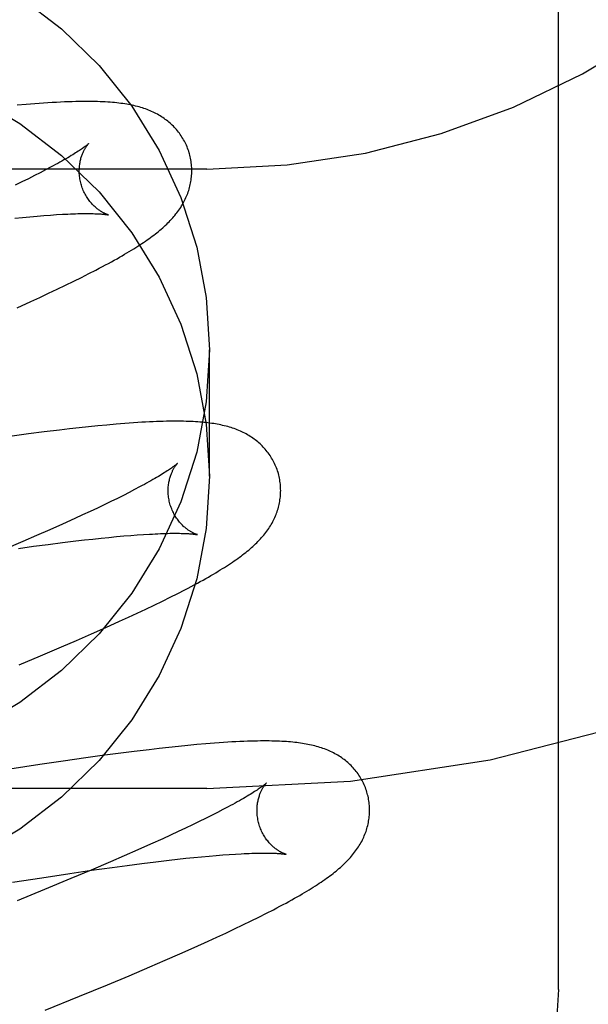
# Model space of a CAD drawing. Header units: inches. Extents: x 0 to 184, y 0 to 119.
# Tile 42 of 113: x 92.932 to 93.033, y 40.006 to 40.18. Entities that reach past the tile are written whole.
import ezdxf

# ---------------------------------------------------------------- set-up
doc = ezdxf.new("R2010")
doc.units = ezdxf.units.IN
doc.header["$LTSCALE"] = 10.121375
doc.header["$MEASUREMENT"] = 0
doc.linetypes.add('HIDDEN', pattern=[0.2, 0.1, -0.1])
doc.layers.add('DEFAULT_2', color=8, linetype='HIDDEN')

msp = doc.modelspace()

# ---------------------------------------------------------------- linework, layer by layer
at = {"layer": 'DEFAULT_2', "color": 8, "linetype": 'HIDDEN'}
for p, q in [((92.96527, 43.40315), (92.96527, 37.90265)), ((93.02777, 40.00825), (93.02777, 40.7513)), ((92.93319, 40.16543), (92.93161, 40.16529)), ((92.93474, 40.16556), (92.93319, 40.16543)), ((92.96527, 40.15397), (92.46527, 40.15397)), ((92.93466, 40.1528), (92.93359, 40.15226)), ((92.93568, 40.15331), (92.93466, 40.1528)), ((92.93665, 40.15381), (92.93568, 40.15331)), ((92.93755, 40.15429), (92.93665, 40.15381)), ((92.93246, 40.1517), (92.93127, 40.15113)), ((92.93359, 40.15226), (92.93246, 40.1517)), ((92.93513, 40.14562), (92.93634, 40.14572)), ((92.93634, 40.14572), (92.9375, 40.1458)), ((92.9375, 40.1458), (92.93859, 40.14587)), ((92.93116, 40.14525), (92.93254, 40.14538)), ((92.93254, 40.14538), (92.93386, 40.14551)), ((92.93386, 40.14551), (92.93513, 40.14562)), ((92.94304, 40.13473), (92.94436, 40.13539)), ((92.94436, 40.13539), (92.9456, 40.13603)), ((92.94018, 40.13333), (92.94164, 40.13403)), ((92.94164, 40.13403), (92.94304, 40.13473)), ((92.93562, 40.13118), (92.93717, 40.1319)), ((92.93717, 40.1319), (92.93869, 40.13261)), ((92.93869, 40.13261), (92.94018, 40.13333)), ((92.93158, 40.12934), (92.93404, 40.13045)), ((92.93404, 40.13045), (92.93562, 40.13118)), ((92.96577, 40.0994), (92.96577, 40.12189)), ((92.93639, 40.10728), (92.9336, 40.10693)), ((92.9391, 40.10761), (92.93639, 40.10728)), ((92.94087, 40.10782), (92.9391, 40.10761)), ((92.94259, 40.10801), (92.94087, 40.10782)), ((92.94427, 40.10819), (92.94259, 40.10801)), ((92.94593, 40.10836), (92.94427, 40.10819)), ((92.94756, 40.10851), (92.94593, 40.10836)), ((92.94917, 40.10866), (92.94756, 40.10851)), ((92.95075, 40.10878), (92.94917, 40.10866)), ((92.9336, 40.10693), (92.93074, 40.10654)), ((92.95245, 40.09703), (92.95149, 40.09653)), ((92.95336, 40.09751), (92.95245, 40.09703)), ((92.9494, 40.09548), (92.94827, 40.09492)), ((92.95047, 40.09601), (92.9494, 40.09548)), ((92.95149, 40.09653), (92.95047, 40.09601)), ((92.94585, 40.09376), (92.94456, 40.09315)), ((92.94708, 40.09435), (92.94585, 40.09376)), ((92.94827, 40.09492), (92.94708, 40.09435)), ((92.94184, 40.0919), (92.93968, 40.09092)), ((92.94323, 40.09253), (92.94184, 40.0919)), ((92.94456, 40.09315), (92.94323, 40.09253)), ((92.93741, 40.08991), (92.93505, 40.08887)), ((92.93968, 40.09092), (92.93741, 40.08991)), ((92.93505, 40.08887), (92.93259, 40.08781)), ((92.94204, 40.08792), (92.94358, 40.08809)), ((92.94358, 40.08809), (92.94507, 40.08826)), ((92.94507, 40.08826), (92.94652, 40.08841)), ((92.94652, 40.08841), (92.94791, 40.08855)), ((92.94791, 40.08855), (92.94925, 40.08868)), ((92.94925, 40.08868), (92.95054, 40.0888)), ((92.95054, 40.0888), (92.95177, 40.0889)), ((92.95177, 40.0889), (92.95294, 40.08899)), ((92.95294, 40.08899), (92.95406, 40.08906)), ((92.93259, 40.08781), (92.92917, 40.08635)), ((92.93183, 40.0866), (92.93453, 40.08697)), ((92.93453, 40.08697), (92.93713, 40.08731)), ((92.93713, 40.08731), (92.93963, 40.08763)), ((92.93963, 40.08763), (92.94204, 40.08792)), ((92.9574, 40.07723), (92.9588, 40.07792)), ((92.9588, 40.07792), (92.96012, 40.07859)), ((92.96012, 40.07859), (92.96136, 40.07923)), ((92.95293, 40.07509), (92.95445, 40.07581)), ((92.95445, 40.07581), (92.95595, 40.07652)), ((92.95595, 40.07652), (92.9574, 40.07723)), ((92.94979, 40.07364), (92.95138, 40.07437)), ((92.95138, 40.07437), (92.95293, 40.07509)), ((92.94479, 40.07141), (92.94733, 40.07253)), ((92.94733, 40.07253), (92.94979, 40.07364)), ((92.94217, 40.07026), (92.94479, 40.07141)), ((92.93577, 40.06752), (92.93948, 40.0691)), ((92.93948, 40.0691), (92.94217, 40.07026)), ((92.93194, 40.06592), (92.93577, 40.06752)), ((92.96025, 40.05142), (92.95857, 40.05124)), ((92.96189, 40.05158), (92.96025, 40.05142)), ((92.9635, 40.05174), (92.96189, 40.05158)), ((92.96509, 40.05188), (92.9635, 40.05174)), ((92.94671, 40.04978), (92.94378, 40.04937)), ((92.94957, 40.05016), (92.94671, 40.04978)), ((92.95236, 40.05051), (92.94957, 40.05016)), ((92.95507, 40.05084), (92.95236, 40.05051)), ((92.95684, 40.05105), (92.95507, 40.05084)), ((92.95857, 40.05124), (92.95684, 40.05105)), ((92.93561, 40.04819), (92.93029, 40.04737)), ((92.93975, 40.0488), (92.93561, 40.04819)), ((92.94378, 40.04937), (92.93975, 40.0488)), ((92.96527, 40.04397), (92.46527, 40.04397)), ((92.96615, 40.03917), (92.96507, 40.03863)), ((92.96718, 40.03969), (92.96615, 40.03917)), ((92.96815, 40.04019), (92.96718, 40.03969)), ((92.96906, 40.04067), (92.96815, 40.04019)), ((92.96274, 40.03749), (92.9615, 40.0369)), ((92.96393, 40.03807), (92.96274, 40.03749)), ((92.96507, 40.03863), (92.96393, 40.03807)), ((92.95886, 40.03567), (92.95747, 40.03503)), ((92.9602, 40.03629), (92.95886, 40.03567)), ((92.9615, 40.0369), (92.9602, 40.03629)), ((92.95529, 40.03405), (92.95301, 40.03303)), ((92.95747, 40.03503), (92.95529, 40.03405)), ((92.95301, 40.03303), (92.95063, 40.03199)), ((92.96568, 40.03195), (92.96694, 40.03206)), ((92.96694, 40.03206), (92.96814, 40.03215)), ((92.96814, 40.03215), (92.96929, 40.03223)), ((92.96929, 40.03223), (92.97038, 40.0323)), ((92.94816, 40.03092), (92.94472, 40.02945)), ((92.95063, 40.03199), (92.94816, 40.03092)), ((92.9485, 40.02993), (92.95117, 40.03029)), ((92.95117, 40.03029), (92.95374, 40.03063)), ((92.95374, 40.03063), (92.95622, 40.03093)), ((92.95622, 40.03093), (92.95859, 40.03121)), ((92.95859, 40.03121), (92.96011, 40.03139)), ((92.96011, 40.03139), (92.96158, 40.03155)), ((92.96158, 40.03155), (92.963, 40.03169)), ((92.963, 40.03169), (92.96436, 40.03183)), ((92.96436, 40.03183), (92.96568, 40.03195)), ((92.93597, 40.02811), (92.94097, 40.02886)), ((92.94097, 40.02886), (92.94481, 40.02942)), ((92.94472, 40.02945), (92.94114, 40.02794)), ((92.94481, 40.02942), (92.9485, 40.02993)), ((92.93078, 40.0273), (92.93597, 40.02811)), ((92.94114, 40.02794), (92.93647, 40.02601)), ((92.93647, 40.02601), (92.9316, 40.02402)), ((92.97456, 40.02111), (92.97588, 40.02178)), ((92.97588, 40.02178), (92.97712, 40.02242)), ((92.97171, 40.01972), (92.97316, 40.02042)), ((92.97316, 40.02042), (92.97456, 40.02111)), ((92.9671, 40.01755), (92.96867, 40.01828)), ((92.96867, 40.01828), (92.9702, 40.019)), ((92.9702, 40.019), (92.97171, 40.01972)), ((92.96306, 40.01571), (92.96551, 40.01682)), ((92.96551, 40.01682), (92.9671, 40.01755)), ((92.95789, 40.01344), (92.96051, 40.01459)), ((92.96051, 40.01459), (92.96306, 40.01571)), ((92.95519, 40.01228), (92.95789, 40.01344)), ((92.95148, 40.0107), (92.95519, 40.01228)), ((92.94765, 40.00909), (92.95148, 40.0107)), ((92.9427, 40.00705), (92.94765, 40.00909)), ((92.93656, 40.00455), (92.9427, 40.00705))]:
    msp.add_line(p, q, dxfattribs=at)
for points in [[(92.93208, 40.18456), (92.93949, 40.17889), (92.94615, 40.17239), (92.95196, 40.16514), (92.95684, 40.15728), (92.9607, 40.14889), (92.9635, 40.14011), (92.96519, 40.13113), (92.96577, 40.12189)], [(92.92402, 40.16682), (92.93208, 40.16207), (92.93949, 40.15639), (92.94615, 40.1499), (92.95196, 40.14265), (92.95684, 40.13479), (92.9607, 40.1264), (92.9635, 40.11762), (92.96519, 40.10864), (92.96577, 40.0994)], [(92.96222, 40.15666), (92.96215, 40.15688), (92.96207, 40.15715), (92.96198, 40.15741), (92.96188, 40.15768), (92.96178, 40.15793), (92.96167, 40.15819), (92.96155, 40.15844), (92.96143, 40.15869), (92.9613, 40.15894), (92.96117, 40.15918), (92.96103, 40.15942), (92.96088, 40.15966), (92.96073, 40.15989), (92.96057, 40.16011), (92.96041, 40.16034), (92.96025, 40.16055), (92.96008, 40.16077), (92.9599, 40.16097), (92.95972, 40.16118), (92.95954, 40.16138), (92.95935, 40.16157), (92.95916, 40.16176), (92.95896, 40.16195), (92.95876, 40.16212), (92.95856, 40.1623), (92.95835, 40.16247), (92.95814, 40.16264), (92.95792, 40.1628), (92.9577, 40.16296), (92.95747, 40.16311), (92.95724, 40.16326), (92.957, 40.16341), (92.95676, 40.16355), (92.95651, 40.16369), (92.95626, 40.16383), (92.95601, 40.16396), (92.95575, 40.16408), (92.95549, 40.1642), (92.95522, 40.16432), (92.95495, 40.16443), (92.95468, 40.16453), (92.9544, 40.16464), (92.95412, 40.16473), (92.95384, 40.16483), (92.95355, 40.16491), (92.95325, 40.165), (92.95296, 40.16508), (92.95265, 40.16516), (92.95235, 40.16523), (92.95203, 40.1653), (92.95172, 40.16537), (92.95139, 40.16543), (92.95106, 40.16549), (92.95073, 40.16554), (92.95039, 40.16559), (92.95004, 40.16564), (92.94968, 40.16569), (92.94931, 40.16573), (92.94892, 40.16577), (92.94853, 40.1658), (92.94812, 40.16584), (92.9477, 40.16587), (92.94726, 40.16589), (92.94681, 40.16592), (92.94635, 40.16593), (92.94587, 40.16595), (92.94537, 40.16596), (92.94486, 40.16597), (92.94433, 40.16597), (92.94379, 40.16598), (92.94322, 40.16597), (92.94263, 40.16596), (92.94201, 40.16595), (92.94137, 40.16593), (92.9407, 40.16591), (92.94001, 40.16588), (92.9393, 40.16585), (92.93856, 40.16581), (92.93781, 40.16577), (92.93705, 40.16572), (92.93628, 40.16567), (92.93474, 40.16556)], [(92.94429, 40.15849), (92.94429, 40.15849), (92.94427, 40.15847), (92.94425, 40.15845), (92.94422, 40.15843), (92.94418, 40.15839), (92.94413, 40.15835), (92.94407, 40.1583), (92.944, 40.15824), (92.94392, 40.15818), (92.94383, 40.15811), (92.94373, 40.15803), (92.94362, 40.15795), (92.94349, 40.15785), (92.94335, 40.15775), (92.9432, 40.15764), (92.94303, 40.15753), (92.94286, 40.15741), (92.94266, 40.15728), (92.94245, 40.15714), (92.94223, 40.15699), (92.94199, 40.15684), (92.94174, 40.15668), (92.94147, 40.15652), (92.94119, 40.15635), (92.9409, 40.15617), (92.94058, 40.15598), (92.94026, 40.15579), (92.93992, 40.1556), (92.93956, 40.15539), (92.93919, 40.15519), (92.9388, 40.15497), (92.9384, 40.15475), (92.93798, 40.15452), (92.93755, 40.15429)], [(92.94295, 40.1513), (92.9429, 40.15151), (92.94284, 40.15175), (92.94279, 40.15199), (92.94275, 40.15223), (92.94271, 40.15248), (92.94268, 40.15272), (92.94266, 40.15296), (92.94264, 40.15319), (92.94264, 40.15343), (92.94263, 40.15366), (92.94264, 40.15389), (92.94265, 40.15411), (92.94266, 40.15433), (92.94268, 40.15454), (92.94271, 40.15475), (92.94274, 40.15496), (92.94277, 40.15515), (92.94281, 40.15535), (92.94285, 40.15553), (92.94289, 40.15571), (92.94294, 40.15589), (92.94299, 40.15606), (92.94304, 40.15622), (92.94309, 40.15637), (92.94315, 40.15652), (92.9432, 40.15667), (92.94326, 40.15681), (92.94332, 40.15694), (92.94338, 40.15707), (92.94343, 40.15719), (92.94349, 40.15731), (92.94355, 40.15742), (92.94361, 40.15752), (92.94367, 40.15762), (92.94372, 40.15772), (92.94378, 40.15781), (92.94383, 40.15789), (92.94388, 40.15797), (92.94394, 40.15805), (92.94398, 40.15811), (92.94403, 40.15818), (92.94407, 40.15824), (92.94411, 40.15829), (92.94415, 40.15833), (92.94419, 40.15837), (92.94422, 40.15841), (92.94424, 40.15844), (92.94426, 40.15846), (92.94428, 40.15848), (92.94429, 40.15849), (92.94429, 40.1585)], [(92.9572, 40.14332), (92.95745, 40.14353), (92.95769, 40.14375), (92.95792, 40.14396), (92.95816, 40.14418), (92.95838, 40.1444), (92.9586, 40.14462), (92.95881, 40.14485), (92.95902, 40.14507), (92.95923, 40.1453), (92.95942, 40.14552), (92.95962, 40.14575), (92.9598, 40.14599), (92.95998, 40.14622), (92.96016, 40.14645), (92.96033, 40.14669), (92.96049, 40.14693), (92.96065, 40.14717), (92.9608, 40.14741), (92.96095, 40.14765), (92.96109, 40.1479), (92.96122, 40.14815), (92.96135, 40.1484), (92.96147, 40.14865), (92.96159, 40.1489), (92.9617, 40.14915), (92.9618, 40.1494), (92.9619, 40.14965), (92.96199, 40.14991), (92.96207, 40.15016), (92.96215, 40.15042), (92.96222, 40.15068), (92.96229, 40.15094), (92.96235, 40.15121), (92.96241, 40.15147), (92.96246, 40.15174), (92.9625, 40.15201), (92.96254, 40.15228), (92.96257, 40.15256), (92.96259, 40.15283), (92.96261, 40.15311), (92.96262, 40.15338), (92.96263, 40.15366), (92.96262, 40.15394), (92.96261, 40.15422), (92.9626, 40.15449), (92.96257, 40.15477), (92.96254, 40.15505), (92.9625, 40.15533), (92.96246, 40.1556), (92.96241, 40.15588), (92.96235, 40.15615), (92.96228, 40.15642), (92.96222, 40.15666)], [(92.94779, 40.14583), (92.94781, 40.14583), (92.94782, 40.14583), (92.94781, 40.14583), (92.94779, 40.14583), (92.94777, 40.14584), (92.94774, 40.14585), (92.9477, 40.14586), (92.94766, 40.14588), (92.94761, 40.14589), (92.94755, 40.14591), (92.94749, 40.14594), (92.94742, 40.14596), (92.94735, 40.14599), (92.94728, 40.14603), (92.94719, 40.14607), (92.94711, 40.14611), (92.94702, 40.14615), (92.94692, 40.1462), (92.94683, 40.14625), (92.94673, 40.14631), (92.94662, 40.14637), (92.94651, 40.14643), (92.9464, 40.1465), (92.94629, 40.14658), (92.94618, 40.14666), (92.94606, 40.14674), (92.94594, 40.14683), (92.94582, 40.14693), (92.94569, 40.14703), (92.94557, 40.14713), (92.94544, 40.14725), (92.94531, 40.14737), (92.94518, 40.14749), (92.94505, 40.14762), (92.94492, 40.14776), (92.94479, 40.14791), (92.94465, 40.14806), (92.94452, 40.14822), (92.94439, 40.14838), (92.94427, 40.14856), (92.94414, 40.14874), (92.94402, 40.14892), (92.9439, 40.14912), (92.94378, 40.14932), (92.94366, 40.14952), (92.94355, 40.14973), (92.94345, 40.14995), (92.94335, 40.15017), (92.94326, 40.15039), (92.94317, 40.15062), (92.94309, 40.15086), (92.94301, 40.15109), (92.94295, 40.1513)], [(92.93859, 40.14587), (92.93963, 40.14594), (92.94013, 40.14596), (92.94061, 40.14598), (92.94107, 40.146), (92.94152, 40.14602), (92.94196, 40.14603), (92.94237, 40.14605), (92.94278, 40.14605), (92.94316, 40.14606), (92.94353, 40.14606), (92.94389, 40.14607), (92.94423, 40.14607), (92.94455, 40.14606), (92.94485, 40.14606), (92.94513, 40.14605), (92.9454, 40.14604), (92.94564, 40.14604), (92.94587, 40.14603), (92.94609, 40.14601), (92.94629, 40.146), (92.94647, 40.14599), (92.94664, 40.14598), (92.9468, 40.14596), (92.94694, 40.14595), (92.94707, 40.14594), (92.94719, 40.14592), (92.9473, 40.14591), (92.9474, 40.1459), (92.94748, 40.14589), (92.94756, 40.14588), (92.94762, 40.14586), (92.94768, 40.14586), (92.94772, 40.14585), (92.94776, 40.14584), (92.94779, 40.14583), (92.94779, 40.14583)], [(92.9456, 40.13603), (92.94619, 40.13634), (92.94676, 40.13664), (92.94731, 40.13694), (92.94784, 40.13722), (92.94836, 40.13751), (92.94885, 40.13778), (92.94934, 40.13805), (92.9498, 40.13832), (92.95025, 40.13858), (92.95069, 40.13883), (92.95111, 40.13908), (92.95152, 40.13932), (92.95191, 40.13957), (92.9523, 40.1398), (92.95267, 40.14004), (92.95303, 40.14027), (92.95338, 40.1405), (92.95372, 40.14072), (92.95406, 40.14094), (92.95438, 40.14116), (92.9547, 40.14138), (92.955, 40.1416), (92.9553, 40.14182), (92.95559, 40.14203), (92.95588, 40.14225), (92.95615, 40.14246), (92.95642, 40.14267), (92.95669, 40.14289), (92.95695, 40.1431), (92.9572, 40.14332)], [(92.96577, 40.12189), (92.96519, 40.11264), (92.9635, 40.10366), (92.9607, 40.09489), (92.95684, 40.0865), (92.95196, 40.07863), (92.94615, 40.07139), (92.93949, 40.06489), (92.93208, 40.05921), (92.92402, 40.05446)], [(92.97801, 40.09987), (92.97794, 40.10009), (92.97786, 40.10036), (92.97777, 40.10063), (92.97767, 40.10089), (92.97757, 40.10115), (92.97746, 40.1014), (92.97734, 40.10166), (92.97722, 40.10191), (92.97709, 40.10216), (92.97695, 40.1024), (92.97681, 40.10264), (92.97667, 40.10287), (92.97652, 40.1031), (92.97636, 40.10333), (92.9762, 40.10355), (92.97603, 40.10377), (92.97586, 40.10399), (92.97568, 40.10419), (92.9755, 40.1044), (92.97532, 40.1046), (92.97513, 40.10479), (92.97493, 40.10498), (92.97474, 40.10517), (92.97454, 40.10535), (92.97433, 40.10552), (92.97412, 40.10569), (92.97391, 40.10586), (92.97369, 40.10602), (92.97347, 40.10618), (92.97324, 40.10633), (92.97301, 40.10649), (92.97277, 40.10663), (92.97253, 40.10678), (92.97228, 40.10692), (92.97202, 40.10705), (92.97177, 40.10718), (92.97151, 40.1073), (92.97125, 40.10742), (92.97098, 40.10754), (92.97071, 40.10765), (92.97044, 40.10776), (92.97016, 40.10786), (92.96987, 40.10795), (92.96959, 40.10805), (92.9693, 40.10814), (92.969, 40.10822), (92.9687, 40.1083), (92.9684, 40.10838), (92.9681, 40.10845), (92.96779, 40.10852), (92.96747, 40.10858), (92.96715, 40.10864), (92.96683, 40.1087), (92.96651, 40.10875), (92.96617, 40.1088), (92.96584, 40.10885), (92.96549, 40.10889), (92.96514, 40.10893), (92.96479, 40.10897), (92.96442, 40.109), (92.96405, 40.10903), (92.96367, 40.10906), (92.96328, 40.10909), (92.96288, 40.10911), (92.96247, 40.10913), (92.96205, 40.10915), (92.96161, 40.10916), (92.96116, 40.10917), (92.96069, 40.10918), (92.96021, 40.10918), (92.95972, 40.10918), (92.9592, 40.10918), (92.95867, 40.10918), (92.95813, 40.10917), (92.95756, 40.10915), (92.95697, 40.10914), (92.95637, 40.10912), (92.95574, 40.10909), (92.95509, 40.10906), (92.95442, 40.10903), (92.95373, 40.10899), (92.95301, 40.10894), (92.95228, 40.10889), (92.95075, 40.10878)], [(92.96008, 40.1017), (92.96008, 40.1017), (92.96006, 40.10168), (92.96004, 40.10166), (92.96001, 40.10163), (92.95997, 40.1016), (92.95992, 40.10156), (92.95986, 40.10151), (92.95979, 40.10145), (92.95972, 40.10139), (92.95963, 40.10132), (92.95952, 40.10124), (92.95941, 40.10116), (92.95928, 40.10106), (92.95915, 40.10096), (92.95899, 40.10086), (92.95883, 40.10074), (92.95865, 40.10062), (92.95846, 40.10049), (92.95825, 40.10035), (92.95803, 40.10021), (92.95779, 40.10006), (92.95754, 40.0999), (92.95727, 40.09973), (92.95699, 40.09956), (92.9567, 40.09938), (92.95638, 40.0992), (92.95606, 40.09901), (92.95572, 40.09881), (92.95536, 40.09861), (92.95499, 40.0984), (92.9546, 40.09819), (92.9542, 40.09797), (92.95379, 40.09774), (92.95336, 40.09751)], [(92.95874, 40.09451), (92.95869, 40.09472), (92.95863, 40.09496), (92.95858, 40.0952), (92.95854, 40.09544), (92.9585, 40.09568), (92.95847, 40.09592), (92.95845, 40.09616), (92.95843, 40.0964), (92.95843, 40.09663), (92.95842, 40.09687), (92.95843, 40.09709), (92.95844, 40.09732), (92.95845, 40.09754), (92.95847, 40.09775), (92.9585, 40.09796), (92.95853, 40.09816), (92.95856, 40.09836), (92.9586, 40.09855), (92.95864, 40.09874), (92.95868, 40.09892), (92.95873, 40.09909), (92.95878, 40.09926), (92.95883, 40.09942), (92.95888, 40.09958), (92.95894, 40.09973), (92.95899, 40.09988), (92.95905, 40.10001), (92.95911, 40.10015), (92.95917, 40.10028), (92.95922, 40.1004), (92.95928, 40.10051), (92.95934, 40.10062), (92.9594, 40.10073), (92.95946, 40.10083), (92.95951, 40.10093), (92.95957, 40.10102), (92.95962, 40.1011), (92.95967, 40.10118), (92.95973, 40.10125), (92.95977, 40.10132), (92.95982, 40.10139), (92.95986, 40.10144), (92.9599, 40.1015), (92.95994, 40.10154), (92.95998, 40.10158), (92.96001, 40.10162), (92.96003, 40.10165), (92.96005, 40.10167), (92.96007, 40.10169), (92.96008, 40.1017), (92.96009, 40.1017)], [(92.96577, 40.0994), (92.96519, 40.09015), (92.9635, 40.08117), (92.9607, 40.07239), (92.95684, 40.06401), (92.95196, 40.05614), (92.94615, 40.0489), (92.93949, 40.0424), (92.93208, 40.03672), (92.92402, 40.03197)], [(92.97298, 40.08652), (92.97323, 40.08673), (92.97347, 40.08695), (92.97371, 40.08716), (92.97394, 40.08738), (92.97416, 40.0876), (92.97438, 40.08782), (92.9746, 40.08805), (92.97481, 40.08827), (92.97501, 40.0885), (92.97521, 40.08873), (92.9754, 40.08896), (92.97559, 40.08919), (92.97577, 40.08942), (92.97594, 40.08965), (92.97611, 40.08989), (92.97628, 40.09013), (92.97643, 40.09037), (92.97659, 40.09061), (92.97673, 40.09086), (92.97688, 40.0911), (92.97701, 40.09135), (92.97714, 40.0916), (92.97726, 40.09185), (92.97738, 40.0921), (92.97749, 40.09235), (92.97759, 40.09261), (92.97768, 40.09286), (92.97778, 40.09311), (92.97786, 40.09337), (92.97794, 40.09363), (92.97801, 40.09389), (92.97808, 40.09415), (92.97814, 40.09441), (92.9782, 40.09468), (92.97825, 40.09495), (92.97829, 40.09522), (92.97833, 40.09549), (92.97836, 40.09576), (92.97838, 40.09604), (92.9784, 40.09631), (92.97841, 40.09659), (92.97842, 40.09687), (92.97841, 40.09714), (92.9784, 40.09742), (92.97839, 40.0977), (92.97836, 40.09798), (92.97833, 40.09826), (92.97829, 40.09853), (92.97825, 40.09881), (92.9782, 40.09909), (92.97814, 40.09936), (92.97807, 40.09963), (92.97801, 40.09987)], [(92.96358, 40.08904), (92.96359, 40.08904), (92.96361, 40.08904), (92.96361, 40.08904), (92.9636, 40.08904), (92.96359, 40.08904), (92.96356, 40.08905), (92.96353, 40.08906), (92.9635, 40.08907), (92.96345, 40.08908), (92.9634, 40.0891), (92.96335, 40.08912), (92.96329, 40.08914), (92.96322, 40.08917), (92.96315, 40.0892), (92.96307, 40.08924), (92.96299, 40.08927), (92.9629, 40.08931), (92.96281, 40.08936), (92.96272, 40.08941), (92.96262, 40.08946), (92.96252, 40.08951), (92.96242, 40.08958), (92.96231, 40.08964), (92.9622, 40.08971), (92.96209, 40.08978), (92.96197, 40.08986), (92.96185, 40.08995), (92.96173, 40.09004), (92.96161, 40.09013), (92.96149, 40.09023), (92.96136, 40.09034), (92.96123, 40.09045), (92.9611, 40.09057), (92.96097, 40.0907), (92.96084, 40.09083), (92.96071, 40.09097), (92.96058, 40.09111), (92.96045, 40.09126), (92.96032, 40.09142), (92.96019, 40.09159), (92.96006, 40.09176), (92.95993, 40.09194), (92.95981, 40.09213), (92.95969, 40.09232), (92.95957, 40.09252), (92.95946, 40.09273), (92.95935, 40.09294), (92.95924, 40.09315), (92.95914, 40.09338), (92.95905, 40.0936), (92.95896, 40.09383), (92.95888, 40.09406), (92.9588, 40.0943), (92.95874, 40.09451)], [(92.95406, 40.08906), (92.95512, 40.08913), (92.95562, 40.08915), (92.95611, 40.08918), (92.95659, 40.0892), (92.95705, 40.08922), (92.95749, 40.08924), (92.95792, 40.08925), (92.95833, 40.08926), (92.95873, 40.08927), (92.95911, 40.08927), (92.95947, 40.08927), (92.95982, 40.08928), (92.96015, 40.08927), (92.96046, 40.08927), (92.96076, 40.08926), (92.96105, 40.08926), (92.96131, 40.08925), (92.96156, 40.08924), (92.9618, 40.08923), (92.96202, 40.08922), (92.96222, 40.0892), (92.96241, 40.08919), (92.96258, 40.08917), (92.96273, 40.08916), (92.96288, 40.08914), (92.96301, 40.08913), (92.96312, 40.08912), (92.96322, 40.0891), (92.96331, 40.08909), (92.96339, 40.08908), (92.96345, 40.08907), (92.9635, 40.08906), (92.96354, 40.08905), (92.96357, 40.08904), (92.96358, 40.08904)], [(92.96136, 40.07923), (92.96195, 40.07953), (92.96252, 40.07984), (92.96307, 40.08013), (92.96361, 40.08042), (92.96412, 40.0807), (92.96462, 40.08098), (92.9651, 40.08125), (92.96557, 40.08151), (92.96602, 40.08177), (92.96645, 40.08203), (92.96688, 40.08228), (92.96729, 40.08252), (92.96768, 40.08276), (92.96807, 40.083), (92.96844, 40.08323), (92.9688, 40.08346), (92.96916, 40.08369), (92.9695, 40.08392), (92.96983, 40.08414), (92.97016, 40.08436), (92.97047, 40.08458), (92.97078, 40.0848), (92.97108, 40.08502), (92.97137, 40.08523), (92.97165, 40.08545), (92.97193, 40.08566), (92.9722, 40.08587), (92.97247, 40.08609), (92.97273, 40.0863), (92.97298, 40.08652)], [(92.9938, 40.04307), (92.99374, 40.0433), (92.99365, 40.04357), (92.99356, 40.04383), (92.99346, 40.0441), (92.99336, 40.04436), (92.99325, 40.04461), (92.99313, 40.04487), (92.99301, 40.04512), (92.99288, 40.04537), (92.99274, 40.04561), (92.9926, 40.04585), (92.99246, 40.04609), (92.9923, 40.04632), (92.99215, 40.04654), (92.99198, 40.04677), (92.99182, 40.04699), (92.99165, 40.0472), (92.99147, 40.04741), (92.99129, 40.04761), (92.9911, 40.04781), (92.99091, 40.04801), (92.99072, 40.0482), (92.99052, 40.04838), (92.99032, 40.04856), (92.99012, 40.04874), (92.98991, 40.04891), (92.98969, 40.04907), (92.98948, 40.04923), (92.98925, 40.04939), (92.98902, 40.04955), (92.98879, 40.0497), (92.98855, 40.04985), (92.98831, 40.04999), (92.98806, 40.05013), (92.98781, 40.05026), (92.98755, 40.05039), (92.98729, 40.05052), (92.98703, 40.05064), (92.98676, 40.05075), (92.98649, 40.05086), (92.98621, 40.05097), (92.98593, 40.05107), (92.98565, 40.05117), (92.98536, 40.05126), (92.98507, 40.05135), (92.98478, 40.05143), (92.98448, 40.05151), (92.98418, 40.05159), (92.98387, 40.05166), (92.98356, 40.05173), (92.98325, 40.05179), (92.98293, 40.05185), (92.9826, 40.05191), (92.98228, 40.05196), (92.98194, 40.05201), (92.9816, 40.05206), (92.98126, 40.0521), (92.98091, 40.05214), (92.98055, 40.05218), (92.98018, 40.05221), (92.9798, 40.05225), (92.97942, 40.05227), (92.97902, 40.0523), (92.97861, 40.05232), (92.97819, 40.05234), (92.97776, 40.05236), (92.97731, 40.05237), (92.97685, 40.05238), (92.97637, 40.05239), (92.97588, 40.05239), (92.97537, 40.05239), (92.97484, 40.05239), (92.97429, 40.05238), (92.97372, 40.05237), (92.97312, 40.05236), (92.9725, 40.05234), (92.97185, 40.05231), (92.97118, 40.05228), (92.97047, 40.05225), (92.96975, 40.05221), (92.969, 40.05216), (92.96824, 40.05211), (92.96746, 40.05206), (92.96667, 40.052), (92.96509, 40.05188)], [(92.97587, 40.04491), (92.97587, 40.0449), (92.97585, 40.04489), (92.97583, 40.04487), (92.9758, 40.04484), (92.97575, 40.0448), (92.9757, 40.04476), (92.97565, 40.04471), (92.97558, 40.04465), (92.97549, 40.04459), (92.9754, 40.04452), (92.9753, 40.04444), (92.97518, 40.04435), (92.97506, 40.04426), (92.97492, 40.04416), (92.97476, 40.04405), (92.97459, 40.04393), (92.97441, 40.04381), (92.97422, 40.04368), (92.97401, 40.04354), (92.97378, 40.04339), (92.97354, 40.04324), (92.97329, 40.04308), (92.97302, 40.04291), (92.97273, 40.04274), (92.97243, 40.04256), (92.97212, 40.04237), (92.97179, 40.04218), (92.97144, 40.04198), (92.97108, 40.04178), (92.97071, 40.04157), (92.97032, 40.04135), (92.96992, 40.04113), (92.9695, 40.0409), (92.96906, 40.04067)], [(92.97453, 40.03772), (92.97448, 40.03793), (92.97442, 40.03817), (92.97437, 40.03841), (92.97433, 40.03865), (92.97429, 40.0389), (92.97426, 40.03914), (92.97424, 40.03938), (92.97423, 40.03961), (92.97422, 40.03985), (92.97421, 40.04008), (92.97422, 40.04031), (92.97423, 40.04053), (92.97424, 40.04075), (92.97426, 40.04097), (92.97429, 40.04118), (92.97432, 40.04138), (92.97435, 40.04158), (92.97439, 40.04177), (92.97443, 40.04196), (92.97448, 40.04214), (92.97452, 40.04231), (92.97457, 40.04248), (92.97463, 40.04264), (92.97468, 40.0428), (92.97473, 40.04295), (92.97479, 40.04309), (92.97485, 40.04323), (92.9749, 40.04336), (92.97496, 40.04349), (92.97502, 40.04361), (92.97508, 40.04373), (92.97514, 40.04384), (92.97519, 40.04395), (92.97525, 40.04405), (92.97531, 40.04414), (92.97536, 40.04423), (92.97542, 40.04432), (92.97547, 40.0444), (92.97552, 40.04447), (92.97557, 40.04454), (92.97561, 40.0446), (92.97566, 40.04466), (92.9757, 40.04471), (92.97574, 40.04476), (92.97577, 40.0448), (92.9758, 40.04483), (92.97583, 40.04486), (92.97585, 40.04488), (92.97586, 40.0449), (92.97587, 40.04491), (92.97588, 40.04491)], [(92.98876, 40.02972), (92.98901, 40.02993), (92.98925, 40.03015), (92.98949, 40.03037), (92.98972, 40.03058), (92.98994, 40.0308), (92.99017, 40.03103), (92.99038, 40.03125), (92.99059, 40.03147), (92.99079, 40.0317), (92.99099, 40.03193), (92.99119, 40.03216), (92.99137, 40.03239), (92.99155, 40.03262), (92.99173, 40.03286), (92.9919, 40.03309), (92.99206, 40.03333), (92.99222, 40.03357), (92.99237, 40.03381), (92.99252, 40.03406), (92.99266, 40.03431), (92.9928, 40.03456), (92.99293, 40.03481), (92.99305, 40.03506), (92.99316, 40.03531), (92.99327, 40.03556), (92.99338, 40.03581), (92.99347, 40.03606), (92.99357, 40.03632), (92.99365, 40.03657), (92.99373, 40.03683), (92.9938, 40.03709), (92.99387, 40.03735), (92.99393, 40.03762), (92.99399, 40.03788), (92.99404, 40.03815), (92.99408, 40.03842), (92.99412, 40.03869), (92.99415, 40.03897), (92.99418, 40.03924), (92.99419, 40.03952), (92.9942, 40.0398), (92.99421, 40.04007), (92.9942, 40.04035), (92.99419, 40.04063), (92.99418, 40.04091), (92.99415, 40.04119), (92.99412, 40.04146), (92.99409, 40.04174), (92.99404, 40.04202), (92.99399, 40.04229), (92.99393, 40.04257), (92.99386, 40.04284), (92.9938, 40.04307)], [(92.97937, 40.03225), (92.97939, 40.03225), (92.9794, 40.03225), (92.9794, 40.03225), (92.97939, 40.03225), (92.97938, 40.03225), (92.97936, 40.03226), (92.97933, 40.03227), (92.97929, 40.03228), (92.97925, 40.03229), (92.9792, 40.03231), (92.97914, 40.03233), (92.97908, 40.03235), (92.97901, 40.03238), (92.97894, 40.03241), (92.97886, 40.03244), (92.97878, 40.03248), (92.9787, 40.03252), (92.97861, 40.03257), (92.97851, 40.03261), (92.97841, 40.03267), (92.97831, 40.03272), (92.97821, 40.03278), (92.9781, 40.03285), (92.97799, 40.03292), (92.97788, 40.03299), (92.97776, 40.03307), (92.97765, 40.03316), (92.97752, 40.03325), (92.9774, 40.03334), (92.97728, 40.03344), (92.97715, 40.03355), (92.97702, 40.03366), (92.9769, 40.03378), (92.97676, 40.0339), (92.97663, 40.03404), (92.9765, 40.03417), (92.97637, 40.03432), (92.97624, 40.03447), (92.97611, 40.03463), (92.97598, 40.0348), (92.97585, 40.03497), (92.97572, 40.03515), (92.9756, 40.03534), (92.97548, 40.03553), (92.97536, 40.03573), (92.97525, 40.03594), (92.97514, 40.03615), (92.97503, 40.03636), (92.97493, 40.03658), (92.97484, 40.03681), (92.97475, 40.03704), (92.97467, 40.03727), (92.97459, 40.03751), (92.97453, 40.03772)], [(92.97038, 40.0323), (92.97141, 40.03236), (92.9719, 40.03239), (92.97237, 40.03241), (92.97283, 40.03243), (92.97328, 40.03244), (92.9737, 40.03246), (92.97412, 40.03247), (92.97451, 40.03248), (92.97489, 40.03248), (92.97526, 40.03248), (92.97561, 40.03248), (92.97594, 40.03248), (92.97625, 40.03248), (92.97655, 40.03247), (92.97683, 40.03247), (92.9771, 40.03246), (92.97735, 40.03245), (92.97759, 40.03244), (92.9778, 40.03242), (92.97801, 40.03241), (92.97819, 40.0324), (92.97837, 40.03238), (92.97852, 40.03237), (92.97867, 40.03235), (92.9788, 40.03234), (92.97891, 40.03232), (92.97901, 40.03231), (92.9791, 40.0323), (92.97918, 40.03229), (92.97924, 40.03228), (92.97929, 40.03227), (92.97933, 40.03226), (92.97936, 40.03225), (92.97937, 40.03225)], [(92.97712, 40.02242), (92.97771, 40.02273), (92.97828, 40.02303), (92.97884, 40.02333), (92.97937, 40.02361), (92.97989, 40.0239), (92.98039, 40.02417), (92.98087, 40.02445), (92.98134, 40.02471), (92.98179, 40.02497), (92.98223, 40.02522), (92.98265, 40.02547), (92.98306, 40.02572), (92.98346, 40.02596), (92.98384, 40.0262), (92.98421, 40.02643), (92.98458, 40.02666), (92.98493, 40.02689), (92.98527, 40.02712), (92.98561, 40.02734), (92.98593, 40.02756), (92.98625, 40.02778), (92.98655, 40.028), (92.98685, 40.02821), (92.98715, 40.02843), (92.98743, 40.02864), (92.98771, 40.02886), (92.98798, 40.02907), (92.98825, 40.02929), (92.98851, 40.0295), (92.98876, 40.02972)], [(93.02777, 40.00825), (93.02713, 39.99864), (93.02523, 39.98919), (93.0221, 39.98005), (93.01778, 39.97139), (93.01235, 39.96334), (93.0059, 39.95606), (92.99852, 39.94967), (92.99036, 39.94427), (92.98155, 39.93997), (92.97223, 39.93685), (92.96259, 39.93495), (92.95277, 39.93432)]]:
    msp.add_lwpolyline(points, dxfattribs=at)
for radius in [0.25, 0.14]:
    msp.add_arc((92.96527, 40.29397), radius, 270, 90, dxfattribs=at)

doc.saveas('drawing.dxf')
